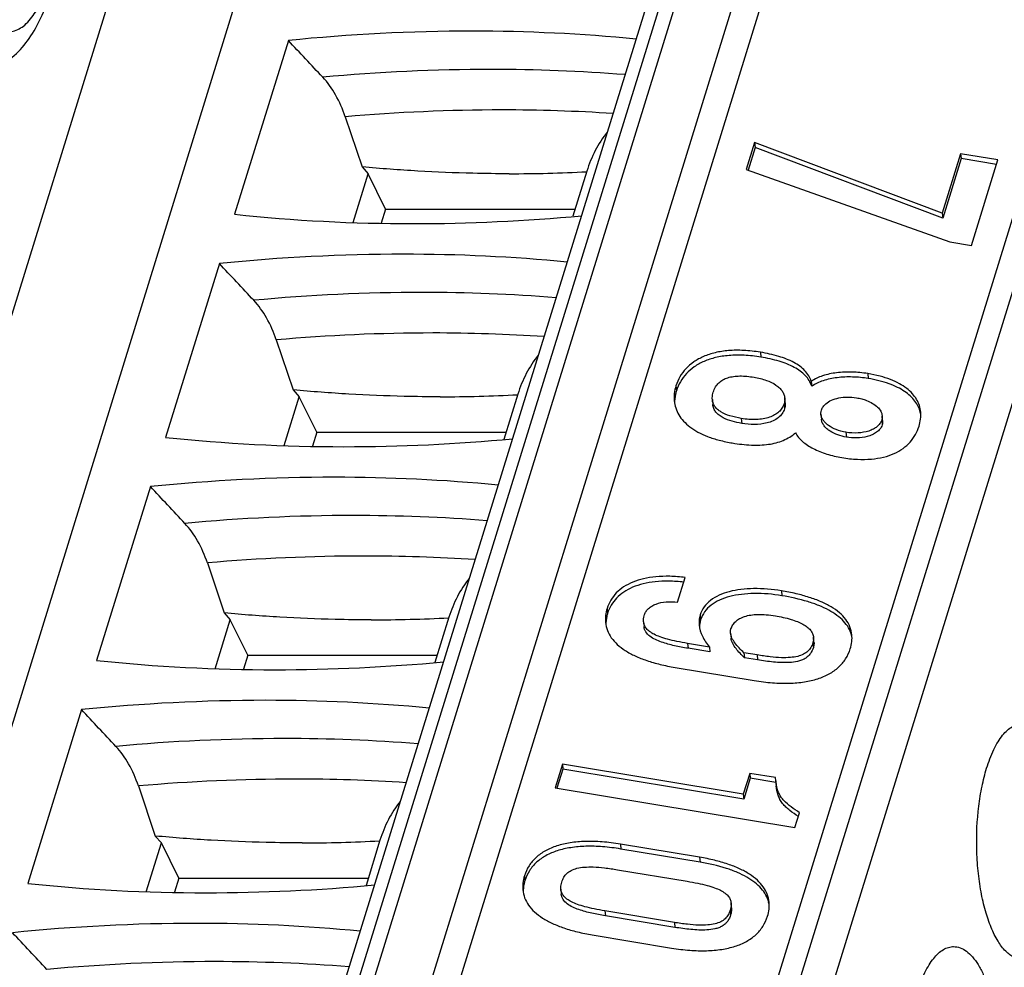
# Model space of a CAD drawing. Header units: millimetres. Extents: x 0 to 594, y 1 to 420.
# Tile 40 of 214: x 270.03 to 273.66, y 87.86 to 91.36. Entities that reach past the tile are written whole.
import ezdxf

# ---------------------------------------------------------------- set-up
doc = ezdxf.new("R2010")
doc.units = ezdxf.units.MM
doc.header["$LTSCALE"] = 32.67
for name, color, linetype in [('61758N-0_DXF_CONTINUOUS_LINE', 7, 'CONTINUOUS'), ('U2-PXC_18472DXF_CONTINUOUS_LINE', 7, 'CONTINUOUS'), ('U5-PXC_18471DXF_CONTINUOUS_LINE', 7, 'CONTINUOUS')]:
    doc.layers.add(name, color=color, linetype=linetype)

msp = doc.modelspace()

# ---------------------------------------------------------------- linework, layer by layer
at = {"layer": '61758N-0_DXF_CONTINUOUS_LINE', "color": 7, "linetype": 'Continuous'}
msp.add_line((271.5643, 95.326), (268.4562, 85.2681), dxfattribs=at)
at = {"layer": 'U2-PXC_18472DXF_CONTINUOUS_LINE', "color": 7, "linetype": 'Continuous'}
for p, q in [((269.2975, 81.5583), (273.8871, 96.4102)), ((272.3426, 96.3277), (267.753, 81.4758)), ((269.6592, 81.3639), (274.2488, 96.2158)), ((270.7825, 81.2148), (275.372, 96.0666)), ((271.021, 91.2784), (270.823, 90.6376)), ((271.2309, 90.9971), (271.2932, 90.8123)), ((272.7393, 90.9019), (272.7085, 90.8023)), ((272.7393, 90.9019), (272.741, 90.8839)), ((273.4307, 90.6417), (272.7393, 90.9019)), ((272.741, 90.8839), (272.7151, 90.8)), ((273.4324, 90.6237), (272.741, 90.8839)), ((273.4984, 90.8608), (273.4307, 90.6417)), ((273.4984, 90.8608), (273.5001, 90.8428)), ((273.6361, 90.838), (273.4984, 90.8608)), ((273.5001, 90.8428), (273.4324, 90.6237)), ((273.6308, 90.8211), (273.5001, 90.8428)), ((273.5386, 90.5228), (273.6361, 90.838)), ((271.2599, 90.607), (271.3155, 90.7871)), ((271.2932, 90.8123), (271.3155, 90.7871)), ((271.3796, 90.6566), (271.3155, 90.7871)), ((272.1212, 90.7967), (272.0697, 90.6302)), ((272.7085, 90.8023), (273.459, 90.536)), ((271.3796, 90.6566), (271.3637, 90.6052)), ((271.3796, 90.6566), (272.0779, 90.6566)), ((273.4307, 90.6417), (273.4324, 90.6237)), ((273.459, 90.536), (273.5386, 90.5228)), ((270.7668, 90.4559), (270.5688, 89.8151)), ((270.9767, 90.1746), (271.039, 89.9898)), ((271.039, 89.9899), (271.0614, 89.9646)), ((272.9483, 90.0214), (272.95, 90.0034)), ((271.0057, 89.7845), (271.0614, 89.9646)), ((271.1254, 89.8341), (271.0614, 89.9646)), ((271.867, 89.9742), (271.8156, 89.8077)), ((272.5836, 89.9541), (272.5853, 89.9361)), ((272.8519, 89.9424), (272.8503, 89.9604)), ((272.9838, 89.9001), (272.9855, 89.8821)), ((273.211, 89.8767), (273.2093, 89.8947)), ((271.1254, 89.8341), (271.1095, 89.7827)), ((271.1254, 89.8341), (271.8237, 89.8341)), ((270.5127, 89.6334), (270.3146, 88.9926)), ((270.7226, 89.3521), (270.7848, 89.1674)), ((272.4555, 89.2073), (272.4837, 89.2985)), ((270.7848, 89.1674), (270.8072, 89.1421)), ((270.7515, 88.962), (270.8072, 89.1421)), ((270.8713, 89.0116), (270.8072, 89.1421)), ((271.6128, 89.1517), (271.5614, 88.9852)), ((272.3301, 89.1352), (272.3318, 89.1172)), ((272.6506, 89.0928), (272.6523, 89.0748)), ((272.5732, 89.0416), (272.4923, 89.0551)), ((272.958, 89.0598), (272.9563, 89.0778)), ((270.8713, 89.0116), (270.8554, 88.9602)), ((270.8713, 89.0116), (271.5696, 89.0116)), ((272.5749, 89.0236), (272.494, 89.0371)), ((272.5732, 89.0416), (272.5749, 89.0236)), ((272.7, 89.0206), (272.7017, 89.0026)), ((272.7483, 89.0126), (272.7, 89.0206)), ((272.75, 88.9945), (272.7017, 89.0026)), ((272.446, 88.9668), (272.7382, 88.9183)), ((270.2585, 88.811), (270.0605, 88.1701)), ((272.0311, 88.61), (272.0041, 88.5229)), ((272.0311, 88.61), (272.0327, 88.592)), ((272.6976, 88.4993), (272.0311, 88.61)), ((272.0327, 88.592), (272.011, 88.5217)), ((272.6992, 88.4813), (272.0327, 88.592)), ((272.7213, 88.576), (272.6976, 88.4993)), ((272.7213, 88.576), (272.723, 88.558)), ((272.8167, 88.5602), (272.7213, 88.576)), ((272.723, 88.558), (272.6992, 88.4813)), ((272.818, 88.5422), (272.723, 88.558)), ((272.8174, 88.5479), (272.8167, 88.5602)), ((272.8174, 88.5479), (272.8191, 88.5299)), ((270.4684, 88.5296), (270.5307, 88.3449)), ((272.0041, 88.5229), (272.888, 88.3761)), ((272.6976, 88.4993), (272.6992, 88.4813)), ((272.888, 88.3761), (272.9049, 88.4307)), ((270.4974, 88.1395), (270.553, 88.3197)), ((270.5306, 88.3449), (270.553, 88.3197)), ((270.6171, 88.1891), (270.553, 88.3197)), ((271.3587, 88.3292), (271.3072, 88.1627)), ((272.5368, 88.2665), (272.2446, 88.3151)), ((272.5385, 88.2485), (272.2463, 88.2971)), ((272.2345, 88.2208), (272.4905, 88.1783)), ((270.6171, 88.1891), (270.6012, 88.1377)), ((270.6171, 88.1891), (271.3154, 88.1891)), ((272.0253, 88.1489), (272.027, 88.1308)), ((272.4435, 88.0262), (272.1875, 88.0687)), ((272.6544, 88.0802), (272.6527, 88.0982)), ((272.4452, 88.0082), (272.1892, 88.0507)), ((272.1412, 87.9805), (272.4334, 87.932))]:
    msp.add_line(p, q, dxfattribs=at)
at = {"layer": 'U2-PXC_18472DXF_CONTINUOUS_LINE', "color": 9, "linetype": 'Continuous'}
for p, q in [((269.356, 81.5877), (273.9456, 96.4396)), ((274.0009, 96.4396), (269.4113, 81.5877)), ((269.5952, 81.4945), (274.1848, 96.3464)), ((275.4549, 96.0666), (270.8654, 81.2148)), ((270.9757, 81.1588), (275.5653, 96.0107)), ((272.7606, 90.1288), (272.7623, 90.1108)), ((273.1565, 90.05), (273.1581, 90.032)), ((272.4493, 90.0047), (272.451, 89.9867)), ((272.8478, 89.9385), (272.8495, 89.9205)), ((272.6903, 89.8847), (272.692, 89.8667)), ((273.2076, 89.8787), (273.2093, 89.8607)), ((273.0757, 89.8338), (273.0774, 89.8158)), ((272.8379, 89.2491), (272.8396, 89.2311)), ((272.1958, 89.1843), (272.1975, 89.1662)), ((272.5387, 89.16), (272.5404, 89.142)), ((272.4923, 89.0551), (272.494, 89.0371)), ((272.9541, 89.0583), (272.9558, 89.0403)), ((272.7483, 89.0126), (272.75, 88.9945)), ((272.2446, 88.3151), (272.2463, 88.2971)), ((272.5368, 88.2665), (272.5385, 88.2485)), ((271.891, 88.1979), (271.8927, 88.1799)), ((272.1875, 88.0687), (272.1892, 88.0507)), ((272.6493, 88.072), (272.651, 88.054)), ((272.4435, 88.0262), (272.4452, 88.0082))]:
    msp.add_line(p, q, dxfattribs=at)
at = {"layer": 'U2-PXC_18472DXF_CONTINUOUS_LINE', "color": 7, "linetype": 'Continuous'}
for centre, radius, start, end in [((271.7068, 84.4636), 6.8493, 90.06361, 95.74647), ((271.7015, 85.056), 6.2568, 84.48341, 90.02099), ((271.8374, 96.1063), 5.3191, 269.9741, 273.0513), ((271.4772, 96.8379), 6.2348, 263.97706, 270.02508), ((271.4735, 97.4243), 6.8212, 270.054, 275.28352), ((271.4526, 83.6411), 6.8493, 90.06361, 95.74647), ((271.4473, 84.2335), 6.2568, 84.48341, 90.02099), ((271.5833, 95.2838), 5.3191, 269.9741, 273.0513), ((273.2406, 89.8799), 0.1128, 10.1665, 14.3882), ((271.223, 96.0154), 6.2348, 263.97706, 270.02508), ((271.2193, 96.6018), 6.8212, 270.054, 275.28352), ((271.1985, 82.8186), 6.8493, 90.06361, 95.74647), ((271.1932, 83.411), 6.2568, 84.48341, 90.02099), ((271.3291, 94.4613), 5.3191, 269.9741, 273.0513), ((272.6298, 89.1143), 0.0936, 162.8003, 180.1147), ((272.9932, 89.0587), 0.1066, 14.9115, 15.2691), ((272.993, 89.0586), 0.1069, 10.3893, 14.908), ((270.9688, 95.1929), 6.2348, 263.97706, 270.02508), ((270.9651, 95.7793), 6.8212, 270.054, 275.28352), ((270.9443, 81.9961), 6.8493, 90.06361, 95.74647), ((270.939, 82.5886), 6.2568, 84.48341, 90.02099), ((271.0749, 93.6388), 5.3191, 269.9741, 273.0513), ((270.7146, 94.3704), 6.2348, 263.97706, 270.02508), ((270.711, 94.9568), 6.8212, 270.054, 275.28352), ((272.6835, 88.0722), 0.1115, 10.2843, 15.2414), ((270.6901, 81.1736), 6.8493, 90.06361, 95.74647), ((270.6848, 81.7661), 6.2568, 84.48341, 90.02099)]:
    msp.add_arc(centre, radius, start, end, dxfattribs=at)
at = {"layer": 'U2-PXC_18472DXF_CONTINUOUS_LINE', "color": 9, "linetype": 'Continuous'}
for centre, radius, start, end in [((271.7706, 84.4423), 6.7295, 90.01845, 95.30883), ((271.773, 84.9488), 6.223, 85.48974, 90.04232), ((271.8134, 84.2824), 6.74, 90.04772, 94.95787), ((271.8088, 84.7452), 6.2772, 86.26272, 90.00957), ((271.5164, 83.6198), 6.7295, 90.01845, 95.30883), ((271.5188, 84.1263), 6.223, 85.48974, 90.04232), ((271.5592, 83.4599), 6.74, 90.04772, 94.95787), ((271.5547, 83.9227), 6.2772, 86.26272, 90.00957), ((271.2622, 82.7973), 6.7295, 90.01845, 95.30883), ((271.2647, 83.3038), 6.223, 85.48974, 90.04232), ((271.3051, 82.6374), 6.74, 90.04772, 94.95787), ((271.3005, 83.1002), 6.2772, 86.26272, 90.00957), ((271.0081, 81.9748), 6.7295, 90.01845, 95.30883), ((271.0105, 82.4813), 6.223, 85.48974, 90.04232), ((271.0509, 81.8149), 6.74, 90.04772, 94.95787), ((271.0463, 82.2777), 6.2772, 86.26272, 90.00957), ((270.7539, 81.1523), 6.7295, 90.01845, 95.30883), ((270.7563, 81.6588), 6.223, 85.48974, 90.04232)]:
    msp.add_arc(centre, radius, start, end, dxfattribs=at)
at = {"layer": 'U2-PXC_18472DXF_CONTINUOUS_LINE', "color": 7, "linetype": 'Continuous'}
for centre in [(271.0719, 84.9315), (270.8177, 84.109), (270.5636, 83.2865), (270.3094, 82.464), (270.0552, 81.6415)]:
    msp.add_ellipse(centre, major_axis=(-12.023, 14.4477), ratio=0.221613, start_param=-1.316641, end_param=-1.306439, dxfattribs=at)
for points, knots in [([(271.2309, 90.9971), (271.2214, 91.0252), (271.1988, 91.0771), (271.1661, 91.1235), (271.1479, 91.1429)], [0, 0, 0, 0, 0.527453, 1, 1, 1, 1]), ([(272.1961, 90.94), (272.1791, 90.9194), (272.1495, 90.8735), (272.1293, 90.823), (272.1212, 90.7968)], [0, 0, 0, 0, 0.494014, 1, 1, 1, 1]), ([(271.835, 90.7871), (271.7905, 90.7871), (271.6783, 90.7885), (271.4975, 90.7959), (271.3615, 90.8061), (271.2932, 90.8123)], [0, 0, 0, 0, 0.246171, 0.620384, 1, 1, 1, 1]), ([(270.9767, 90.1746), (270.9673, 90.2027), (270.9446, 90.2546), (270.9119, 90.301), (270.8938, 90.3204)], [0, 0, 0, 0, 0.527453, 1, 1, 1, 1]), ([(272.7606, 90.1288), (272.7402, 90.1322), (272.7011, 90.1367), (272.6451, 90.1363), (272.5953, 90.1288), (272.5519, 90.1148), (272.5151, 90.0948), (272.4854, 90.0694), (272.4628, 90.0392), (272.453, 90.0164), (272.4493, 90.0047)], [0, 0, 0, 0, 0.169733, 0.321714, 0.458036, 0.581073, 0.69355, 0.798567, 0.899539, 1, 1, 1, 1]), ([(271.9419, 90.1175), (271.925, 90.0969), (271.8954, 90.051), (271.8751, 90.0005), (271.867, 89.9743)], [0, 0, 0, 0, 0.494014, 1, 1, 1, 1]), ([(272.7623, 90.1108), (272.7419, 90.1142), (272.7028, 90.1187), (272.6468, 90.1182), (272.597, 90.1107), (272.5536, 90.0968), (272.5168, 90.0768), (272.487, 90.0514), (272.4645, 90.0211), (272.4547, 89.9984), (272.451, 89.9867)], [0, 0, 0, 0, 0.169733, 0.321714, 0.458036, 0.581073, 0.69355, 0.798567, 0.899539, 1, 1, 1, 1]), ([(272.9483, 90.0214), (272.9459, 90.0287), (272.9393, 90.0429), (272.9247, 90.0617), (272.9059, 90.078), (272.8745, 90.0976), (272.8257, 90.1161), (272.7835, 90.125), (272.7606, 90.1288)], [0, 0, 0, 0, 0.102034, 0.2051, 0.313401, 0.429871, 0.693097, 1, 1, 1, 1]), ([(272.95, 90.0034), (272.9476, 90.0107), (272.941, 90.0248), (272.9264, 90.0437), (272.9076, 90.06), (272.8762, 90.0796), (272.8274, 90.0981), (272.7852, 90.107), (272.7623, 90.1108)], [0, 0, 0, 0, 0.102034, 0.2051, 0.313401, 0.429871, 0.693097, 1, 1, 1, 1]), ([(272.587, 89.9818), (272.589, 89.9884), (272.5943, 90.0008), (272.6066, 90.0163), (272.6223, 90.0279), (272.6409, 90.0357), (272.662, 90.0403), (272.6945, 90.0424), (272.7199, 90.0397), (272.7373, 90.0368)], [0, 0, 0, 0, 0.117627, 0.226436, 0.333906, 0.446225, 0.567517, 0.699957, 1, 1, 1, 1]), ([(272.7373, 90.0368), (272.7528, 90.0342), (272.7808, 90.0275), (272.8123, 90.0129), (272.8308, 89.9983), (272.8409, 89.9867), (272.8477, 89.974), (272.8498, 89.9649), (272.8503, 89.9604)], [0, 0, 0, 0, 0.324456, 0.591791, 0.706284, 0.810176, 0.906595, 1, 1, 1, 1]), ([(273.1565, 90.05), (273.1373, 90.0532), (273.0989, 90.0569), (273.0428, 90.0547), (272.9915, 90.0443), (272.9609, 90.0303), (272.9483, 90.0214)], [0, 0, 0, 0, 0.271648, 0.537409, 0.783298, 1, 1, 1, 1]), ([(273.1581, 90.032), (273.139, 90.0352), (273.1006, 90.0389), (273.0445, 90.0366), (272.9932, 90.0263), (272.9626, 90.0123), (272.95, 90.0034)], [0, 0, 0, 0, 0.271648, 0.537409, 0.783298, 1, 1, 1, 1]), ([(273.3513, 89.9083), (273.3505, 89.9164), (273.3472, 89.9326), (273.3369, 89.9558), (273.3209, 89.9773), (273.2994, 89.9969), (273.2721, 90.0143), (273.239, 90.0293), (273.1999, 90.0416), (273.1716, 90.0475), (273.1565, 90.05)], [0, 0, 0, 0, 0.09424, 0.190243, 0.29178, 0.402582, 0.526049, 0.66514, 0.822392, 1, 1, 1, 1]), ([(273.3499, 89.9079), (273.348, 89.9152), (273.3428, 89.9295), (273.3257, 89.9574), (273.2989, 89.9813), (273.2654, 90.0005), (273.2213, 90.019), (273.1843, 90.0277), (273.1581, 90.032)], [0, 0, 0, 0, 0.092837, 0.189375, 0.404868, 0.530057, 0.669756, 1, 1, 1, 1]), ([(271.5809, 89.9646), (271.5363, 89.9646), (271.4241, 89.966), (271.2434, 89.9734), (271.1074, 89.9837), (271.039, 89.9899)], [0, 0, 0, 0, 0.246171, 0.620384, 1, 1, 1, 1]), ([(272.4493, 90.0047), (272.4465, 89.9956), (272.4426, 89.9774), (272.4423, 89.9587), (272.4431, 89.9498)], [0, 0, 0, 0, 0.512294, 1, 1, 1, 1]), ([(272.451, 89.9867), (272.4498, 89.9828), (272.4457, 89.9676), (272.444, 89.9517), (272.4443, 89.9401)], [0, 0, 0, 0, 0.259412, 1, 1, 1, 1]), ([(272.5836, 89.9541), (272.5834, 89.9562), (272.5831, 89.9656), (272.5849, 89.9749), (272.587, 89.9818)], [0, 0, 0, 0, 0.230243, 1, 1, 1, 1]), ([(272.6903, 89.8847), (272.6761, 89.8871), (272.6502, 89.8927), (272.6207, 89.9046), (272.6027, 89.9174), (272.5928, 89.9281), (272.586, 89.9404), (272.584, 89.9495), (272.5836, 89.9541)], [0, 0, 0, 0, 0.316558, 0.580448, 0.694196, 0.798671, 0.898446, 1, 1, 1, 1]), ([(272.8503, 89.9604), (272.8504, 89.9586), (272.8507, 89.9512), (272.8494, 89.9438), (272.8478, 89.9385)], [0, 0, 0, 0, 0.241405, 1, 1, 1, 1]), ([(272.9854, 89.9156), (272.9868, 89.9201), (272.9912, 89.9288), (273.0036, 89.9419), (273.0234, 89.9535), (273.0506, 89.9616), (273.0819, 89.9646), (273.1038, 89.9628), (273.115, 89.961)], [0, 0, 0, 0, 0.09457, 0.195063, 0.363537, 0.555752, 0.769251, 1, 1, 1, 1]), ([(273.115, 89.961), (273.1214, 89.9599), (273.1338, 89.9573), (273.1538, 89.9509), (273.1738, 89.9415), (273.192, 89.9282), (273.2047, 89.9127), (273.2088, 89.9005), (273.2093, 89.8947)], [0, 0, 0, 0, 0.159059, 0.309003, 0.514954, 0.696881, 0.856045, 1, 1, 1, 1]), ([(272.4431, 89.9498), (272.4439, 89.9408), (272.4476, 89.9229), (272.4593, 89.8974), (272.4772, 89.8737), (272.5011, 89.8522), (272.5312, 89.8332), (272.5675, 89.8168), (272.6101, 89.8034), (272.6409, 89.797), (272.6572, 89.7943)], [0, 0, 0, 0, 0.094852, 0.191573, 0.29397, 0.405619, 0.529637, 0.66864, 0.824811, 1, 1, 1, 1]), ([(272.692, 89.8667), (272.6799, 89.8687), (272.6563, 89.8737), (272.628, 89.8839), (272.6084, 89.8961), (272.5964, 89.9074), (272.5881, 89.921), (272.5857, 89.9311), (272.5853, 89.9361)], [0, 0, 0, 0, 0.269254, 0.53061, 0.65592, 0.775622, 0.889519, 1, 1, 1, 1]), ([(272.8478, 89.9385), (272.846, 89.9328), (272.8409, 89.9218), (272.8288, 89.9078), (272.8128, 89.8967), (272.7859, 89.8851), (272.7439, 89.8788), (272.709, 89.8816), (272.6903, 89.8847)], [0, 0, 0, 0, 0.098972, 0.198856, 0.304673, 0.419842, 0.684589, 1, 1, 1, 1]), ([(272.8495, 89.9205), (272.8475, 89.9142), (272.8415, 89.9017), (272.8266, 89.8863), (272.8073, 89.8749), (272.7779, 89.865), (272.7386, 89.8612), (272.7073, 89.8641), (272.692, 89.8667)], [0, 0, 0, 0, 0.109783, 0.226694, 0.350804, 0.479532, 0.740634, 1, 1, 1, 1]), ([(272.8519, 89.9424), (272.8521, 89.9405), (272.8524, 89.9332), (272.8511, 89.9258), (272.8495, 89.9205)], [0, 0, 0, 0, 0.248285, 1, 1, 1, 1]), ([(272.9838, 89.9001), (272.9837, 89.9014), (272.9835, 89.9066), (272.9843, 89.9119), (272.9854, 89.9156)], [0, 0, 0, 0, 0.247022, 1, 1, 1, 1]), ([(273.0757, 89.8338), (273.0634, 89.8358), (273.0407, 89.8418), (273.0155, 89.8549), (273.0003, 89.8678), (272.9918, 89.8779), (272.986, 89.8887), (272.9842, 89.8964), (272.9838, 89.9001)], [0, 0, 0, 0, 0.31072, 0.579187, 0.697574, 0.805873, 0.905675, 1, 1, 1, 1]), ([(273.0774, 89.8158), (273.0667, 89.8175), (273.0459, 89.8227), (273.0219, 89.8341), (273.0057, 89.8462), (272.9957, 89.8567), (272.9883, 89.8687), (272.9859, 89.8777), (272.9855, 89.8821)], [0, 0, 0, 0, 0.270071, 0.529303, 0.653551, 0.773279, 0.888359, 1, 1, 1, 1]), ([(273.2076, 89.8787), (273.2062, 89.8741), (273.2016, 89.865), (273.1908, 89.8538), (273.1768, 89.8447), (273.1536, 89.8352), (273.1191, 89.8296), (273.0905, 89.8313), (273.0757, 89.8338)], [0, 0, 0, 0, 0.097313, 0.198918, 0.309091, 0.429484, 0.699267, 1, 1, 1, 1]), ([(273.2093, 89.8947), (273.2094, 89.8934), (273.2097, 89.888), (273.2088, 89.8826), (273.2076, 89.8787)], [0, 0, 0, 0, 0.244622, 1, 1, 1, 1]), ([(273.3453, 89.8559), (273.3479, 89.8645), (273.3518, 89.8819), (273.3521, 89.8997), (273.3513, 89.9083)], [0, 0, 0, 0, 0.51199, 1, 1, 1, 1]), ([(273.0608, 89.7403), (273.0798, 89.7372), (273.1161, 89.733), (273.1679, 89.7336), (273.2136, 89.7407), (273.2531, 89.754), (273.2862, 89.7727), (273.313, 89.7964), (273.3331, 89.8243), (273.342, 89.8452), (273.3453, 89.8559)], [0, 0, 0, 0, 0.172429, 0.325376, 0.461491, 0.5837, 0.695218, 0.799482, 0.899981, 1, 1, 1, 1]), ([(273.2093, 89.8607), (273.2077, 89.8555), (273.2022, 89.8452), (273.1892, 89.833), (273.1729, 89.8239), (273.1485, 89.8157), (273.1161, 89.8117), (273.0901, 89.8137), (273.0774, 89.8158)], [0, 0, 0, 0, 0.109914, 0.227688, 0.352175, 0.480638, 0.741086, 1, 1, 1, 1]), ([(273.211, 89.8767), (273.2111, 89.8753), (273.2114, 89.87), (273.2105, 89.8646), (273.2093, 89.8607)], [0, 0, 0, 0, 0.248381, 1, 1, 1, 1]), ([(272.6572, 89.7943), (272.6805, 89.7904), (272.7248, 89.7852), (272.7885, 89.7869), (272.8364, 89.7987), (272.869, 89.8154), (272.8832, 89.8261), (272.8898, 89.832)], [0, 0, 0, 0, 0.290326, 0.549646, 0.781781, 0.891486, 1, 1, 1, 1]), ([(272.8898, 89.832), (272.8959, 89.8198), (272.9104, 89.8033), (272.9341, 89.7857), (272.9635, 89.7687), (273.0058, 89.752), (273.042, 89.7435), (273.0608, 89.7403)], [0, 0, 0, 0, 0.203957, 0.31962, 0.443989, 0.713659, 1, 1, 1, 1]), ([(270.7226, 89.3521), (270.7131, 89.3802), (270.6905, 89.4321), (270.6577, 89.4785), (270.6396, 89.4979)], [0, 0, 0, 0, 0.527453, 1, 1, 1, 1]), ([(272.4837, 89.2985), (272.4648, 89.3008), (272.4287, 89.3035), (272.377, 89.302), (272.331, 89.295), (272.2909, 89.2825), (272.2568, 89.265), (272.2291, 89.2425), (272.2082, 89.2155), (272.1991, 89.1949), (272.1958, 89.1843)], [0, 0, 0, 0, 0.170063, 0.323214, 0.460821, 0.584658, 0.697072, 0.801126, 0.900646, 1, 1, 1, 1]), ([(271.6878, 89.295), (271.6708, 89.2744), (271.6412, 89.2285), (271.621, 89.178), (271.6129, 89.1518)], [0, 0, 0, 0, 0.494014, 1, 1, 1, 1]), ([(272.4784, 89.2813), (272.46, 89.2833), (272.4247, 89.2856), (272.3744, 89.2836), (272.3295, 89.2762), (272.2904, 89.2636), (272.2571, 89.246), (272.2301, 89.2238), (272.2096, 89.197), (272.2007, 89.1767), (272.1975, 89.1662)], [0, 0, 0, 0, 0.169198, 0.321754, 0.459035, 0.582814, 0.695424, 0.799899, 0.899999, 1, 1, 1, 1]), ([(272.8379, 89.2491), (272.8042, 89.2547), (272.7542, 89.2592), (272.6898, 89.2552), (272.6468, 89.2473), (272.6088, 89.2343), (272.5769, 89.2157), (272.5522, 89.191), (272.542, 89.1706), (272.5387, 89.16)], [0, 0, 0, 0, 0.304267, 0.444466, 0.574272, 0.692848, 0.800793, 0.901085, 1, 1, 1, 1]), ([(272.8396, 89.2311), (272.8059, 89.2367), (272.7559, 89.2411), (272.6915, 89.2371), (272.6485, 89.2293), (272.6105, 89.2162), (272.5786, 89.1977), (272.5538, 89.173), (272.5436, 89.1526), (272.5404, 89.142)], [0, 0, 0, 0, 0.304267, 0.444466, 0.574272, 0.692848, 0.800793, 0.901085, 1, 1, 1, 1]), ([(273.0977, 89.0864), (273.0968, 89.0967), (273.0918, 89.1172), (273.0755, 89.1452), (273.0514, 89.1699), (273.0204, 89.1914), (272.983, 89.2102), (272.9395, 89.2261), (272.8906, 89.2394), (272.856, 89.2461), (272.8379, 89.2491)], [0, 0, 0, 0, 0.094503, 0.190392, 0.293619, 0.407986, 0.53546, 0.676752, 0.831786, 1, 1, 1, 1]), ([(273.0961, 89.0868), (273.0936, 89.096), (273.0858, 89.1141), (273.0673, 89.1384), (273.0424, 89.16), (273.0117, 89.1791), (272.9755, 89.1958), (272.9183, 89.2157), (272.8719, 89.2257), (272.8396, 89.2311)], [0, 0, 0, 0, 0.092632, 0.189598, 0.295024, 0.411404, 0.539975, 0.681124, 1, 1, 1, 1]), ([(272.3335, 89.1614), (272.3348, 89.1656), (272.3389, 89.174), (272.3485, 89.1847), (272.3611, 89.1937), (272.3823, 89.2035), (272.4144, 89.2102), (272.4414, 89.2093), (272.4555, 89.2073)], [0, 0, 0, 0, 0.095568, 0.196393, 0.305847, 0.425379, 0.694342, 1, 1, 1, 1]), ([(271.3267, 89.1421), (271.2822, 89.1421), (271.1699, 89.1435), (270.9892, 89.1509), (270.8532, 89.1612), (270.7848, 89.1674)], [0, 0, 0, 0, 0.246171, 0.620384, 1, 1, 1, 1]), ([(272.1958, 89.1843), (272.1932, 89.1757), (272.1894, 89.1586), (272.1891, 89.1411), (272.1899, 89.1328)], [0, 0, 0, 0, 0.518002, 1, 1, 1, 1]), ([(272.1975, 89.1662), (272.1964, 89.1626), (272.1926, 89.1486), (272.1909, 89.1339), (272.1911, 89.1232)], [0, 0, 0, 0, 0.263203, 1, 1, 1, 1]), ([(272.3301, 89.1352), (272.3299, 89.1372), (272.3296, 89.1461), (272.3315, 89.1549), (272.3335, 89.1614)], [0, 0, 0, 0, 0.234129, 1, 1, 1, 1]), ([(272.5387, 89.16), (272.5368, 89.154), (272.5343, 89.1417), (272.5343, 89.1292), (272.5349, 89.123)], [0, 0, 0, 0, 0.503246, 1, 1, 1, 1]), ([(272.6522, 89.1084), (272.6538, 89.1136), (272.6584, 89.1238), (272.6695, 89.1369), (272.6845, 89.1475), (272.7034, 89.1554), (272.726, 89.1605), (272.7525, 89.1626), (272.7829, 89.1615), (272.8044, 89.1588), (272.8157, 89.1569)], [0, 0, 0, 0, 0.088277, 0.178164, 0.274965, 0.383441, 0.507461, 0.650045, 0.813577, 1, 1, 1, 1]), ([(272.8157, 89.1569), (272.8352, 89.1536), (272.8627, 89.1478), (272.8963, 89.1362), (272.9163, 89.127), (272.9326, 89.1165), (272.9451, 89.1049), (272.9534, 89.092), (272.9559, 89.0825), (272.9563, 89.0778)], [0, 0, 0, 0, 0.346405, 0.492749, 0.621463, 0.733538, 0.831058, 0.917846, 1, 1, 1, 1]), ([(272.1899, 89.1328), (272.1908, 89.1228), (272.1955, 89.1027), (272.2107, 89.0748), (272.2335, 89.0497), (272.2634, 89.0274), (272.3, 89.0077), (272.343, 88.9909), (272.3923, 88.9769), (272.4275, 88.9699), (272.446, 88.9668)], [0, 0, 0, 0, 0.092693, 0.187424, 0.289433, 0.402493, 0.529005, 0.670355, 0.827259, 1, 1, 1, 1]), ([(272.4923, 89.0551), (272.4789, 89.0573), (272.4543, 89.0618), (272.4204, 89.0697), (272.3926, 89.0783), (272.3702, 89.0876), (272.353, 89.0978), (272.3406, 89.109), (272.3327, 89.1216), (272.3305, 89.1307), (272.3301, 89.1352)], [0, 0, 0, 0, 0.212375, 0.392801, 0.543917, 0.668781, 0.771155, 0.855958, 0.92968, 1, 1, 1, 1]), ([(272.494, 89.0371), (272.4856, 89.0384), (272.469, 89.0414), (272.4443, 89.0465), (272.42, 89.0524), (272.3963, 89.0597), (272.3737, 89.0687), (272.3533, 89.0803), (272.3397, 89.0938), (272.3335, 89.1069), (272.3321, 89.1137), (272.3318, 89.1172)], [0, 0, 0, 0, 0.132431, 0.264314, 0.395367, 0.525087, 0.652493, 0.775573, 0.891071, 0.946053, 1, 1, 1, 1]), ([(272.5349, 89.123), (272.5363, 89.1088), (272.5456, 89.0792), (272.563, 89.054), (272.5732, 89.0416)], [0, 0, 0, 0, 0.472043, 1, 1, 1, 1]), ([(272.6506, 89.0928), (272.6505, 89.0941), (272.6503, 89.0994), (272.6511, 89.1047), (272.6522, 89.1084)], [0, 0, 0, 0, 0.248252, 1, 1, 1, 1]), ([(272.7, 89.0206), (272.6939, 89.0265), (272.6823, 89.0382), (272.667, 89.0559), (272.6554, 89.0737), (272.6512, 89.0866), (272.6506, 89.0928)], [0, 0, 0, 0, 0.286665, 0.552848, 0.790252, 1, 1, 1, 1]), ([(273.0917, 89.0354), (273.0944, 89.044), (273.0982, 89.0609), (273.0985, 89.0783), (273.0977, 89.0864)], [0, 0, 0, 0, 0.521545, 1, 1, 1, 1]), ([(272.7017, 89.0026), (272.6962, 89.0079), (272.6855, 89.0187), (272.6705, 89.0356), (272.658, 89.0537), (272.653, 89.0678), (272.6523, 89.0748)], [0, 0, 0, 0, 0.257846, 0.512383, 0.76058, 1, 1, 1, 1]), ([(272.9541, 89.0583), (272.9522, 89.0522), (272.9474, 89.0405), (272.9355, 89.0253), (272.9188, 89.0139), (272.8968, 89.0063), (272.8693, 89.0024), (272.8353, 89.0021), (272.7942, 89.0055), (272.7645, 89.0099), (272.7483, 89.0126)], [0, 0, 0, 0, 0.083317, 0.163078, 0.2472, 0.344552, 0.462926, 0.608478, 0.786121, 1, 1, 1, 1]), ([(272.9563, 89.0778), (272.9565, 89.0763), (272.9567, 89.0697), (272.9556, 89.0631), (272.9541, 89.0583)], [0, 0, 0, 0, 0.239656, 1, 1, 1, 1]), ([(272.958, 89.0598), (272.9582, 89.0582), (272.9584, 89.0516), (272.9572, 89.045), (272.9558, 89.0403)], [0, 0, 0, 0, 0.248231, 1, 1, 1, 1]), ([(272.7382, 88.9183), (272.7604, 88.9146), (272.8033, 88.9092), (272.8653, 88.9072), (272.9213, 88.9119), (272.9711, 88.923), (273.0139, 88.9409), (273.0493, 88.9656), (273.0763, 88.9973), (273.0877, 89.0224), (273.0917, 89.0354)], [0, 0, 0, 0, 0.167047, 0.319529, 0.4577, 0.582375, 0.695233, 0.799214, 0.898829, 1, 1, 1, 1]), ([(272.9558, 89.0403), (272.9533, 89.0323), (272.9479, 89.0204), (272.9364, 89.0072), (272.9251, 88.9989), (272.912, 88.9928), (272.893, 88.9872), (272.8681, 88.9843), (272.8382, 88.9843), (272.7987, 88.9871), (272.7694, 88.9913), (272.75, 88.9945)], [0, 0, 0, 0, 0.108895, 0.166589, 0.227094, 0.290005, 0.354345, 0.484265, 0.614135, 0.743368, 1, 1, 1, 1]), ([(273.5943, 88.5951), (273.6016, 88.6187), (273.6141, 88.6521), (273.6356, 88.6919), (273.6522, 88.7159), (273.6697, 88.735), (273.6881, 88.749), (273.7073, 88.7576), (273.7206, 88.7596), (273.727, 88.7597)], [0, 0, 0, 0, 0.331598, 0.476266, 0.605792, 0.720715, 0.822519, 0.914129, 1, 1, 1, 1]), ([(270.4684, 88.5296), (270.4589, 88.5577), (270.4363, 88.6096), (270.4036, 88.656), (270.3854, 88.6754)], [0, 0, 0, 0, 0.527453, 1, 1, 1, 1]), ([(273.558, 88.2971), (273.5567, 88.3497), (273.5601, 88.4275), (273.576, 88.5267), (273.5876, 88.5731), (273.5943, 88.5951)], [0, 0, 0, 0, 0.523867, 0.771519, 1, 1, 1, 1]), ([(272.9049, 88.4307), (272.8945, 88.438), (272.8742, 88.4514), (272.8506, 88.4706), (272.8358, 88.4892), (272.8231, 88.5127), (272.8188, 88.5334), (272.8174, 88.5479)], [0, 0, 0, 0, 0.248255, 0.478548, 0.593264, 0.713941, 1, 1, 1, 1]), ([(272.9006, 88.4168), (272.89, 88.4242), (272.874, 88.4348), (272.8546, 88.4511), (272.8422, 88.4647), (272.8324, 88.4798), (272.8233, 88.5013), (272.8202, 88.5185), (272.8191, 88.5299)], [0, 0, 0, 0, 0.265117, 0.394991, 0.521346, 0.644005, 0.763937, 1, 1, 1, 1]), ([(271.4336, 88.4725), (271.4166, 88.4519), (271.387, 88.406), (271.3668, 88.3555), (271.3587, 88.3293)], [0, 0, 0, 0, 0.494014, 1, 1, 1, 1]), ([(271.0725, 88.3196), (271.028, 88.3196), (270.9158, 88.321), (270.735, 88.3284), (270.599, 88.3387), (270.5306, 88.3449)], [0, 0, 0, 0, 0.246171, 0.620384, 1, 1, 1, 1]), ([(272.2446, 88.3151), (272.2223, 88.3188), (272.1794, 88.3242), (272.1175, 88.3261), (272.0614, 88.3215), (272.0117, 88.3103), (271.9688, 88.2925), (271.9334, 88.2678), (271.9064, 88.236), (271.8951, 88.211), (271.891, 88.1979)], [0, 0, 0, 0, 0.167047, 0.319529, 0.4577, 0.582375, 0.695233, 0.799214, 0.898829, 1, 1, 1, 1]), ([(272.2463, 88.2971), (272.224, 88.3008), (272.1811, 88.3062), (272.1192, 88.3081), (272.0631, 88.3035), (272.0134, 88.2923), (271.9705, 88.2745), (271.9351, 88.2498), (271.9081, 88.218), (271.8967, 88.193), (271.8927, 88.1799)], [0, 0, 0, 0, 0.167047, 0.319529, 0.4577, 0.582375, 0.695233, 0.799214, 0.898829, 1, 1, 1, 1]), ([(273.7271, 87.8897), (273.7217, 87.8897), (273.7107, 87.891), (273.6947, 87.897), (273.679, 87.9068), (273.6578, 87.9258), (273.6333, 87.9592), (273.6088, 88.0097), (273.5882, 88.0709), (273.5724, 88.1409), (273.5619, 88.2173), (273.5586, 88.2701), (273.558, 88.2971)], [0, 0, 0, 0, 0.034156, 0.069928, 0.108692, 0.151448, 0.250915, 0.370318, 0.50841, 0.662205, 0.827654, 1, 1, 1, 1]), ([(272.7929, 88.1006), (272.7919, 88.1106), (272.7873, 88.1307), (272.772, 88.1586), (272.7492, 88.1837), (272.7194, 88.206), (272.6828, 88.2256), (272.6397, 88.2425), (272.5904, 88.2565), (272.5553, 88.2635), (272.5368, 88.2665)], [0, 0, 0, 0, 0.092693, 0.187425, 0.289433, 0.402493, 0.529005, 0.670355, 0.827259, 1, 1, 1, 1]), ([(272.7911, 88.1016), (272.7887, 88.1106), (272.7813, 88.1284), (272.7637, 88.1527), (272.7399, 88.1746), (272.7102, 88.1943), (272.6749, 88.2117), (272.6179, 88.2327), (272.5712, 88.2431), (272.5385, 88.2485)], [0, 0, 0, 0, 0.091187, 0.186998, 0.291165, 0.406282, 0.533995, 0.675269, 1, 1, 1, 1]), ([(272.0287, 88.1751), (272.0306, 88.1812), (272.0354, 88.1929), (272.0472, 88.208), (272.064, 88.2195), (272.0859, 88.2271), (272.1135, 88.231), (272.1474, 88.2312), (272.1886, 88.2278), (272.2183, 88.2235), (272.2345, 88.2208)], [0, 0, 0, 0, 0.083317, 0.163078, 0.2472, 0.344552, 0.462926, 0.608478, 0.786121, 1, 1, 1, 1]), ([(271.891, 88.1979), (271.8884, 88.1893), (271.8846, 88.1723), (271.8843, 88.1548), (271.8851, 88.1465)], [0, 0, 0, 0, 0.518002, 1, 1, 1, 1]), ([(271.8927, 88.1799), (271.8916, 88.1763), (271.8878, 88.1622), (271.8861, 88.1476), (271.8863, 88.1369)], [0, 0, 0, 0, 0.263203, 1, 1, 1, 1]), ([(272.0253, 88.1489), (272.0251, 88.1509), (272.0248, 88.1598), (272.0267, 88.1686), (272.0287, 88.1751)], [0, 0, 0, 0, 0.234129, 1, 1, 1, 1]), ([(272.4905, 88.1783), (272.5038, 88.1761), (272.5285, 88.1716), (272.5623, 88.1636), (272.5902, 88.1551), (272.6125, 88.1458), (272.6297, 88.1356), (272.6422, 88.1243), (272.6501, 88.1118), (272.6522, 88.1027), (272.6527, 88.0982)], [0, 0, 0, 0, 0.212375, 0.392801, 0.543917, 0.668781, 0.771155, 0.855958, 0.92968, 1, 1, 1, 1]), ([(271.8851, 88.1465), (271.886, 88.1365), (271.8907, 88.1163), (271.9059, 88.0885), (271.9287, 88.0634), (271.9586, 88.041), (271.9952, 88.0214), (272.0382, 88.0046), (272.0875, 87.9906), (272.1227, 87.9836), (272.1412, 87.9805)], [0, 0, 0, 0, 0.092693, 0.187425, 0.289433, 0.402493, 0.529005, 0.670355, 0.827259, 1, 1, 1, 1]), ([(272.1875, 88.0687), (272.1741, 88.071), (272.1495, 88.0755), (272.1156, 88.0834), (272.0878, 88.092), (272.0654, 88.1013), (272.0482, 88.1115), (272.0358, 88.1227), (272.0279, 88.1353), (272.0257, 88.1444), (272.0253, 88.1489)], [0, 0, 0, 0, 0.212375, 0.392801, 0.543917, 0.668781, 0.771155, 0.855958, 0.92968, 1, 1, 1, 1]), ([(272.1892, 88.0507), (272.1808, 88.0521), (272.1642, 88.0551), (272.1395, 88.0601), (272.1152, 88.0661), (272.0915, 88.0733), (272.0689, 88.0824), (272.0485, 88.094), (272.0349, 88.1075), (272.0287, 88.1205), (272.0273, 88.1274), (272.027, 88.1308)], [0, 0, 0, 0, 0.132431, 0.264314, 0.395367, 0.525087, 0.652493, 0.775573, 0.891071, 0.946053, 1, 1, 1, 1]), ([(272.7869, 88.0491), (272.7896, 88.0577), (272.7934, 88.0747), (272.7937, 88.0922), (272.7929, 88.1006)], [0, 0, 0, 0, 0.518002, 1, 1, 1, 1]), ([(272.6493, 88.072), (272.6474, 88.0659), (272.6426, 88.0542), (272.6308, 88.039), (272.614, 88.0275), (272.592, 88.02), (272.5645, 88.0161), (272.5305, 88.0158), (272.4894, 88.0192), (272.4597, 88.0235), (272.4435, 88.0262)], [0, 0, 0, 0, 0.083317, 0.163078, 0.2472, 0.344552, 0.462926, 0.608478, 0.786121, 1, 1, 1, 1]), ([(272.6527, 88.0982), (272.6529, 88.0961), (272.6531, 88.0873), (272.6513, 88.0785), (272.6493, 88.072)], [0, 0, 0, 0, 0.234129, 1, 1, 1, 1]), ([(272.6544, 88.0802), (272.6546, 88.078), (272.6548, 88.0691), (272.6529, 88.0603), (272.651, 88.054)], [0, 0, 0, 0, 0.247936, 1, 1, 1, 1]), ([(272.4334, 87.932), (272.4556, 87.9283), (272.4985, 87.9228), (272.5605, 87.9209), (272.6165, 87.9255), (272.6663, 87.9367), (272.7091, 87.9545), (272.7445, 87.9793), (272.7715, 88.011), (272.7829, 88.0361), (272.7869, 88.0491)], [0, 0, 0, 0, 0.167047, 0.319529, 0.4577, 0.582375, 0.695233, 0.799214, 0.898829, 1, 1, 1, 1]), ([(272.651, 88.054), (272.6485, 88.046), (272.6431, 88.0341), (272.6316, 88.0209), (272.6203, 88.0126), (272.6072, 88.0064), (272.5882, 88.0009), (272.5633, 87.998), (272.5334, 87.998), (272.4939, 88.0008), (272.4646, 88.005), (272.4452, 88.0082)], [0, 0, 0, 0, 0.108895, 0.166589, 0.227094, 0.290005, 0.354345, 0.484265, 0.614135, 0.743368, 1, 1, 1, 1]), ([(273.3402, 87.7726), (273.3475, 87.7962), (273.36, 87.8296), (273.3814, 87.8694), (273.398, 87.8934), (273.4155, 87.9125), (273.4339, 87.9265), (273.4531, 87.9351), (273.4664, 87.9372), (273.4728, 87.9372)], [0, 0, 0, 0, 0.331598, 0.476266, 0.605792, 0.720715, 0.822519, 0.914129, 1, 1, 1, 1]), ([(273.4728, 87.9372), (273.4808, 87.9372), (273.4977, 87.934), (273.5215, 87.9204), (273.5438, 87.8987), (273.5645, 87.8697), (273.5834, 87.8336), (273.6002, 87.7912), (273.6145, 87.7432), (273.6304, 87.6712), (273.6421, 87.5742), (273.6434, 87.4553), (273.634, 87.357), (273.6198, 87.283), (273.6107, 87.2483), (273.6056, 87.2318)], [0, 0, 0, 0, 0.031166, 0.065444, 0.105039, 0.151052, 0.203809, 0.263057, 0.328218, 0.398418, 0.549619, 0.707113, 0.860523, 0.932642, 1, 1, 1, 1])]:
    msp.add_open_spline(points, degree=3, knots=knots, dxfattribs=at)
at = {"layer": 'U5-PXC_18471DXF_CONTINUOUS_LINE', "color": 7, "linetype": 'Continuous'}
msp.add_open_spline([(269.9396, 91.1786), (269.9656, 91.1894), (270.0137, 91.2204), (270.0694, 91.2854), (270.1119, 91.3624), (270.1327, 91.4187), (270.1418, 91.4482)], degree=3, knots=[0, 0, 0, 0, 0.243294, 0.483677, 0.732748, 1, 1, 1, 1], dxfattribs=at)
at = {"layer": 'U5-PXC_18471DXF_CONTINUOUS_LINE', "color": 9, "linetype": 'Continuous'}
msp.add_open_spline([(269.9628, 91.3161), (269.9698, 91.3134), (269.9844, 91.31), (270.0158, 91.3123), (270.0555, 91.3361), (270.094, 91.3868), (270.1139, 91.4294), (270.1233, 91.4537)], degree=3, knots=[0, 0, 0, 0, 0.096005, 0.190295, 0.398634, 0.665015, 1, 1, 1, 1], dxfattribs=at)

doc.saveas('drawing.dxf')
